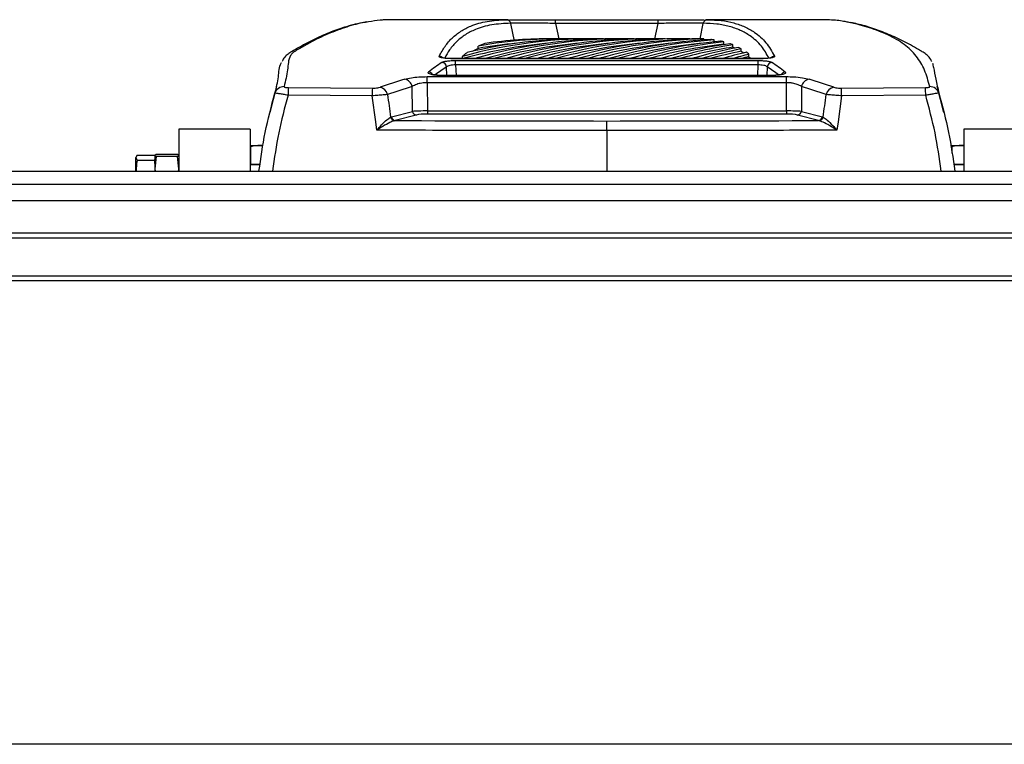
# Model space of a CAD drawing. Header units: millimetres. Extents: x 0 to 420, y 0 to 297.
# Tile 9 of 80: x 127 to 149, y 100 to 117. Entities that reach past the tile are written whole.
import ezdxf

# ---------------------------------------------------------------- set-up
doc = ezdxf.new("R2010")
doc.units = ezdxf.units.MM

msp = doc.modelspace()

# ---------------------------------------------------------------- linework, layer by layer
at = {"color": 7, "linetype": 'Continuous', "lineweight": 25}
for p, q in [((137.841, 116.5262), (135.2766, 116.5262)), ((137.8053, 116.5262), (137.841, 116.526)), ((138.9358, 116.521), (141.2819, 116.521)), ((138.9358, 116.4404), (138.9358, 116.521)), ((141.2819, 116.4404), (141.2819, 116.521)), ((144.9312, 116.5262), (142.3767, 116.5262)), ((142.3767, 116.526), (142.4124, 116.5262)), ((141.2819, 116.4404), (138.9358, 116.4404)), ((139.0862, 116.0907), (138.8505, 116.0907)), ((139.7933, 116.0907), (139.5576, 116.0907)), ((140.5003, 116.0907), (140.2646, 116.0907)), ((141.2073, 116.0907), (140.9717, 116.0907)), ((141.9144, 116.0907), (141.6787, 116.0907)), ((142.007, 116.0843), (142.007, 116.0904)), ((142.3272, 116.0644), (142.3272, 116.0868)), ((142.5609, 116.0216), (142.5609, 116.0642)), ((137.3179, 115.9849), (137.1632, 115.924)), ((137.1632, 115.8695), (137.1632, 115.924)), ((142.8059, 115.9544), (142.7708, 115.9661)), ((142.7818, 115.9654), (142.7818, 116.0199)), ((142.9889, 115.8976), (142.9889, 115.9522)), ((143.1812, 115.8587), (143.1188, 115.8928)), ((143.1812, 115.804), (143.1812, 115.8587)), ((143.6163, 115.6354), (136.6015, 115.6354)), ((136.6015, 115.6339), (136.6015, 115.6354)), ((143.6163, 115.6339), (136.6015, 115.6339)), ((136.6481, 115.5931), (143.5697, 115.5931)), ((136.6481, 115.4915), (136.6481, 115.5931)), ((136.803, 115.6354), (136.803, 115.687)), ((139.4809, 115.64), (139.4809, 115.6354)), ((140.9683, 115.6354), (140.9683, 115.64)), ((143.2394, 115.7629), (143.1681, 115.8033)), ((143.3571, 115.7369), (143.3003, 115.7808)), ((143.3965, 115.6354), (143.3438, 115.6842)), ((143.3571, 115.6822), (143.3571, 115.7369)), ((143.4677, 115.6354), (143.4646, 115.6386)), ((143.5697, 115.4915), (143.5697, 115.5931)), ((143.6163, 115.6339), (143.6163, 115.6354)), ((136.4477, 115.2506), (136.4397, 115.4491)), ((143.5697, 115.4915), (136.6481, 115.4915)), ((136.6481, 115.4915), (136.6578, 115.2506)), ((143.56, 115.2506), (143.5697, 115.4915)), ((143.778, 115.4491), (143.77, 115.2506)), ((135.9987, 115.2245), (144.2191, 115.2245)), ((135.9987, 115.0856), (135.9987, 115.2245)), ((143.87, 115.2506), (136.3477, 115.2506)), ((136.3477, 115.2484), (136.3477, 115.2506)), ((143.87, 115.2484), (136.3477, 115.2484)), ((143.87, 115.2484), (143.87, 115.2506)), ((144.2191, 115.0856), (144.2191, 115.2245)), ((132.5481, 114.9998), (132.3976, 114.407)), ((132.8193, 114.9721), (134.7414, 114.9602)), ((135.657, 114.4284), (135.6547, 114.9971)), ((135.9987, 115.0856), (136.0013, 114.4397)), ((144.2191, 115.0856), (135.9987, 115.0856)), ((144.2164, 114.4397), (144.2191, 115.0856)), ((144.563, 114.9971), (144.5607, 114.4284)), ((145.4763, 114.9602), (147.3985, 114.9721)), ((147.8201, 114.407), (147.6691, 115.0021)), ((134.7366, 114.7856), (132.8128, 114.7974)), ((147.405, 114.7974), (145.4812, 114.7856)), ((135.1604, 114.2982), (135.1775, 114.3036)), ((135.1775, 114.3036), (135.657, 114.4284)), ((135.7432, 114.3443), (135.2637, 114.2195)), ((136.0013, 114.4397), (136.0013, 114.3697)), ((136.0013, 114.4397), (144.2164, 114.4397)), ((144.2164, 114.3697), (136.0013, 114.3697)), ((144.2164, 114.4397), (144.2164, 114.3697)), ((144.9541, 114.2195), (144.4746, 114.3443)), ((144.5607, 114.4284), (145.0402, 114.3036)), ((145.0402, 114.3036), (145.0574, 114.2982)), ((131.9436, 114.0222), (130.3105, 114.0222)), ((130.3105, 114.0222), (130.3105, 113.0653)), ((131.9436, 114.0222), (131.9436, 113.0653)), ((135.2637, 114.2195), (135.2467, 114.2156)), ((144.9711, 114.2156), (144.9541, 114.2195)), ((149.9072, 114.0222), (148.2742, 114.0222)), ((148.2742, 114.0222), (148.2742, 113.0653)), ((140.1089, 113.9888), (140.1089, 113.0653)), ((131.9436, 113.652), (132.2325, 113.652)), ((131.9516, 113.6237), (131.9516, 113.2166)), ((147.9752, 113.652), (148.278, 113.652)), ((148.0044, 113.6237), (148.0044, 113.4738)), ((129.359, 113.4282), (129.3307, 113.372)), ((129.3307, 113.372), (129.359, 113.3158)), ((129.3307, 113.0653), (129.3307, 113.372)), ((129.359, 113.4282), (129.7662, 113.4282)), ((129.7968, 113.4451), (129.7662, 113.4219)), ((129.7662, 113.4219), (129.7968, 113.3988)), ((129.7662, 113.4219), (129.7662, 113.3315)), ((129.7968, 113.3988), (129.7662, 113.1158)), ((130.2799, 113.4451), (129.7968, 113.4451)), ((130.2799, 113.3988), (129.7968, 113.3988)), ((130.3105, 113.4219), (130.2799, 113.4451)), ((130.2799, 113.3988), (130.3105, 113.4219)), ((130.3105, 113.1158), (130.2799, 113.3988)), ((129.359, 113.3158), (129.7662, 113.3158)), ((129.7662, 113.3158), (129.7662, 113.3315)), ((129.7662, 113.2394), (129.7662, 113.3158)), ((129.7662, 113.2394), (129.7662, 113.1158)), ((129.7662, 113.1158), (129.7716, 113.0653)), ((129.7662, 113.1158), (129.7662, 113.0653)), ((130.304, 113.0558), (130.3105, 113.1158)), ((132.1735, 113.2166), (131.9436, 113.2166)), ((132.17, 113.2057), (131.9436, 113.2057)), ((148.2742, 113.2166), (148.0446, 113.2166)), ((148.2742, 113.2057), (148.0477, 113.2057)), ((99.356, 113.0653), (179.734, 113.0653)), ((58.347, 112.7671), (221.653, 112.7671)), ((58.347, 111.6499), (221.653, 111.6499)), ((58.347, 111.5411), (221.653, 111.5411)), ((58.347, 110.6701), (221.653, 110.6701)), ((58.347, 110.5612), (221.653, 110.5612)), ((221.653, 99.955), (58.347, 99.955))]:
    msp.add_line(p, q, dxfattribs=at)
at = {"color": 7, "linetype": 'Continuous'}
msp.add_line((64.4438, 112.3891), (215.5562, 112.3891), dxfattribs=at)
at = {"color": 7, "linetype": 'Continuous', "lineweight": 25, "flags": 128}
for points in [[(137.9959, 116.0359), (137.9095, 116.4386), (137.908, 116.4455)], [(138.9358, 116.4404), (138.9362, 116.4386), (139.0111, 116.0907)], [(141.2066, 116.0907), (141.2815, 116.4386), (141.2819, 116.4404)], [(142.3097, 116.4455), (142.3083, 116.4386), (142.2332, 116.0889)], [(134.845, 114.0003), (134.8191, 114.1881), (134.7366, 114.7856)], [(145.4812, 114.7856), (145.3987, 114.1881), (145.3728, 114.0003)]]:
    msp.add_lwpolyline(points, dxfattribs=at)
at = {"color": 7, "linetype": 'Continuous', "lineweight": 25}
for centre, radius, start, end in [((137.8044, 116.4194), 0.1068, 14.1537, 89.51859), ((142.4133, 116.4194), 0.1068, 90.48139, 165.84626), ((136.27, 115.5795), 0.1105, 51.75461, 89.24988), ((143.9478, 115.5795), 0.1105, 90.74765, 128.53555), ((136.3282, 115.4388), 0.112, 5.27131, 86.66262), ((143.8895, 115.4388), 0.112, 93.33738, 174.72869), ((135.4385, 114.9464), 0.2221, 13.19953, 78.58829), ((136.0207, 115.2178), 0.1116, 29.44919, 86.65848), ((144.1971, 115.2178), 0.1116, 93.34008, 150.26552), ((144.7793, 114.9464), 0.2221, 101.41171, 166.80047), ((132.7175, 114.7818), 0.2142, 88.90102, 162.78994), ((135.0067, 114.8034), 2.194, 175.58983, 180.15644), ((137.6581, 114.7914), 2.9216, 176.68811, 180.11524), ((134.8714, 114.7612), 0.2242, 13.7181, 78.28176), ((145.3464, 114.7612), 0.2242, 101.71824, 166.2819), ((142.5596, 114.7914), 2.9216, 359.88476, 3.31189), ((145.211, 114.8034), 2.194, 359.84356, 4.41017), ((147.5003, 114.7818), 0.2142, 17.21006, 91.09898), ((135.2707, 114.3272), 0.1141, 194.72396, 257.82325), ((135.2837, 114.3262), 0.1086, 192.00375, 259.34756), ((135.7633, 114.451), 0.1086, 192.00375, 259.34756), ((144.4545, 114.451), 0.1086, 280.65244, 347.99625), ((144.934, 114.3262), 0.1086, 280.65244, 347.99625), ((144.947, 114.3272), 0.1141, 282.17675, 345.27604)]:
    msp.add_arc(centre, radius, start, end, dxfattribs=at)
for centre, major_axis, ratio, start_param, end_param in [((139.7933, 51.357), (0, 64.7337), 0.4142136, 6.2743956, 6.3949366), ((139.5576, 51.357), (0, 64.7337), 0.4142136, 0, 0.0989735), ((140.2646, 51.357), (0, 64.7337), 0.4142136, 0, 0.1186836), ((139.0862, 51.357), (0, 64.7337), 0.4142136, 6.2743956, 6.354965), ((138.8505, 51.357), (0, 64.7337), 0.4142136, 0, 0.0571911), ((140.5003, 51.357), (0, 64.7337), 0.4142136, 6.2743956, 6.4018689), ((140.9717, 51.357), (0, 64.7337), 0.4142136, 0, 0.1186836), ((141.2073, 51.357), (0, 64.7337), 0.4142136, 6.2743199, 6.4018689), ((141.6787, 51.357), (0, 64.7337), 0.4142136, 0, 0.1186836), ((141.9144, 51.357), (0, 64.7337), 0.4142136, 6.2797318, 6.4018689), ((142.3858, 51.357), (0, 64.7337), 0.4142136, 0.0051906, 0.1186836), ((142.6214, 51.357), (0, 64.7337), 0.4142136, 0.0109724, 0.1186836), ((143.0928, 51.357), (0, 64.7337), 0.4142136, 0.0226934, 0.1186836), ((143.3285, 51.357), (0, 64.7337), 0.4142136, 0.0286313, 0.1186836), ((139.7933, 51.357), (0, 64.6793), 0.4142136, 0.0390685, 0.1114034), ((139.0862, 51.357), (0, 64.6793), 0.4142136, 0.0390685, 0.0718402), ((140.5003, 51.357), (0, 64.6793), 0.4142136, 0.0390685, 0.1114034), ((141.2073, 51.357), (0, 64.6793), 0.4142136, 0.0390685, 0.1114034), ((141.9144, 51.357), (0, 64.6793), 0.4142136, 0.0390685, 0.1114034), ((142.6214, 51.357), (0, 64.6793), 0.4142136, 0.0390685, 0.1116454), ((143.3285, 51.357), (0, 64.6793), 0.4142136, 0.0390685, 0.1114034), ((143.7998, 51.357), (0, 64.7337), 0.4142136, 0.0406703, 0.1186836), ((144.0355, 51.357), (0, 64.7337), 0.4142136, 0.0467746, 0.1186836), ((144.0355, 51.357), (0, 64.6793), 0.4142136, 0.046814, 0.1114034), ((144.5069, 51.357), (0, 64.7337), 0.4142136, 0.0591613, 0.1186836), ((144.7426, 51.357), (0, 64.7337), 0.4142136, 0.0654475, 0.1186836), ((144.7426, 51.357), (0, 64.6793), 0.4142136, 0.0655027, 0.1114034), ((145.2139, 51.357), (0, 64.7337), 0.4142136, 0.0782158, 0.1186836), ((145.4496, 51.357), (0, 64.7337), 0.4142136, 0.0847023, 0.1186836), ((145.4496, 51.357), (0, 64.6793), 0.4142136, 0.0847737, 0.1114034), ((145.921, 51.357), (0, 64.7337), 0.4142136, 0.0978916, 0.1186836), ((146.1567, 51.357), (0, 64.7337), 0.4142136, 0.1045995, 0.1186836), ((146.1567, 51.357), (0, 64.6793), 0.4142136, 0.1046879, 0.1114034), ((146.628, 51.357), (0, 64.7337), 0.4142136, 0.1182556, 0.1186836), ((142.7789, 51.8469), (-3.772, 64.6715), 0.2666557, 0.1583532, 0.1771376), ((142.8839, 51.8526), (-3.773, 64.5626), 0.2671023, 0.1582969, 0.1742339), ((137.3338, 51.8526), (3.773, 64.5626), 0.2671023, 6.1089269, 6.1248885), ((137.4388, 51.8469), (3.772, 64.6715), 0.2666557, 6.1060477, 6.1248321), ((161.9306, 51.8469), (-30.5535, 61.6714), 0.6380525, 6.1826103, 6.1960619), ((118.2871, 51.8469), (30.5535, 61.6714), 0.6380525, 0.0871234, 0.100575), ((162.1029, 51.8931), (-30.6675, 61.4072), 0.6393519, 6.1797091, 6.1931607), ((118.1149, 51.8931), (30.6675, 61.4072), 0.6393519, 0.0900246, 0.1034762), ((407.0278, -732.0273), (-329.1743, 1864.058), 0.0719468, 1.0865467, 1.0868575), ((-126.81, -732.0273), (329.1743, 1864.058), 0.0719468, 5.1963278, 5.1966386), ((136.0021, 114.4114), (0.4355, 0.0003), 0.0648797, 1.5724143, 2.4852583), ((136.0021, 114.3042), (0.3266, -0.0002), 0.2005091, 1.5731162, 2.4859602), ((144.2157, 114.4114), (0.4355, -0.0003), 0.0648797, 0.6563344, 1.5691783), ((144.2157, 114.3042), (0.3266, 0.0002), 0.2005091, 0.6556325, 1.5684764), ((140.5444, 157.8874), (247.5898, 0), 0.1764123, 4.6910589, 4.7106301), ((139.6734, 157.8874), (247.5898, 0), 0.1764123, 4.7141479, 4.733719)]:
    msp.add_ellipse(centre, major_axis=major_axis, ratio=ratio, start_param=start_param, end_param=end_param, dxfattribs=at)
for points, knots in [([(135.2766, 116.526), (135.229, 116.5259), (135.1224, 116.5257), (135.0117, 116.5217), (134.867, 116.5117), (134.7435, 116.4901), (134.654, 116.4743)], [0, 0, 0, 0, 0.1479443, 0.3312397, 0.5154146, 1, 1, 1, 1]), ([(136.2714, 115.6899), (136.3139, 115.7679), (136.3988, 115.924), (136.566, 116.1128), (136.7624, 116.2685), (137.0226, 116.4029), (137.3575, 116.5035), (137.656, 116.5186), (137.8053, 116.5262)], [0, 0, 0, 0, 0.1464331, 0.2928663, 0.4398694, 0.5868727, 0.7932437, 1, 1, 1, 1]), ([(137.8792, 116.5259), (137.9005, 116.5259), (137.9641, 116.5257), (138.197, 116.5237), (138.5402, 116.5216), (138.804, 116.5212), (138.9358, 116.521)], [0, 0, 0, 0, 0.1421512, 0.4237049, 0.7120702, 1, 1, 1, 1]), ([(141.2819, 116.521), (141.4158, 116.5212), (141.6781, 116.5216), (142.0211, 116.5237), (142.2534, 116.5257), (142.3175, 116.5259), (142.3386, 116.5259)], [0, 0, 0, 0, 0.2924681, 0.5726141, 0.8588797, 1, 1, 1, 1]), ([(142.4124, 116.5262), (142.5194, 116.5222), (142.7333, 116.5142), (143.016, 116.4579), (143.2705, 116.3687), (143.5228, 116.2252), (143.7614, 116.0143), (143.8847, 115.7981), (143.9463, 115.6899)], [0, 0, 0, 0, 0.1464324, 0.2928644, 0.4398495, 0.5868343, 0.7932181, 1, 1, 1, 1]), ([(145.6545, 116.4632), (145.6232, 116.4698), (145.5411, 116.4872), (145.4252, 116.5057), (145.2554, 116.5199), (145.1032, 116.5261), (144.9632, 116.5254), (144.9312, 116.5252)], [0, 0, 0, 0, 0.15862955, 0.41562405, 0.67155786, 0.92499717, 1, 1, 1, 1]), ([(134.6168, 116.4756), (134.5641, 116.4665), (134.4388, 116.4448), (134.1939, 116.3832), (133.8853, 116.2843), (133.5275, 116.1364), (133.2285, 115.9869), (133.009, 115.8633), (132.9033, 115.7998), (132.8123, 115.7456), (132.7261, 115.6667), (132.6936, 115.6058), (132.676, 115.5729)], [0, 0, 0, 0, 0.0853742, 0.2031199, 0.386428, 0.5708511, 0.7566261, 0.8499759, 0.8968458, 0.9290085, 0.9616381, 1, 1, 1, 1]), ([(134.654, 116.4743), (134.6077, 116.468), (134.4277, 116.4432), (134.1032, 116.3474), (133.6852, 116.1875), (133.323, 116.0101), (133.0802, 115.865), (132.9193, 115.7764), (132.8103, 115.6311), (132.821, 115.3885), (132.7547, 115.1269), (132.7216, 114.996)], [0, 0, 0, 0, 0.0545124, 0.2120434, 0.3696977, 0.525467, 0.6033952, 0.642567, 0.681543, 0.8406998, 1, 1, 1, 1]), ([(137.908, 116.4455), (137.7591, 116.4379), (137.4609, 116.4229), (137.1267, 116.3227), (136.867, 116.1888), (136.6711, 116.0335), (136.512, 115.8562), (136.4335, 115.7129), (136.3977, 115.6476)], [0, 0, 0, 0, 0.2114452, 0.4232833, 0.5732406, 0.7233421, 0.8738819, 1, 1, 1, 1]), ([(138.9358, 116.4404), (138.8158, 116.4426), (138.5759, 116.4469), (138.2602, 116.4508), (138.016, 116.4513), (137.9443, 116.4474), (137.908, 116.4455)], [0, 0, 0, 0, 0.251966, 0.5036373, 0.7492031, 1, 1, 1, 1]), ([(142.3097, 116.4455), (142.2736, 116.4474), (142.2015, 116.4513), (141.9578, 116.4508), (141.6423, 116.4469), (141.4038, 116.4426), (141.2819, 116.4404)], [0, 0, 0, 0, 0.24996727, 0.49961867, 0.74409306, 1, 1, 1, 1]), ([(143.8183, 115.6475), (143.764, 115.7422), (143.6478, 115.9445), (143.4192, 116.1445), (143.1679, 116.2879), (142.9141, 116.3769), (142.6315, 116.4334), (142.417, 116.4414), (142.3097, 116.4455)], [0, 0, 0, 0, 0.1863082, 0.3983183, 0.5483806, 0.6985867, 0.8492225, 1, 1, 1, 1]), ([(147.4962, 114.996), (147.4617, 115.1249), (147.3927, 115.3829), (147.1986, 115.7021), (146.929, 115.9719), (146.545, 116.1864), (146.1197, 116.3468), (145.8138, 116.431), (145.6732, 116.4594), (145.6545, 116.4632)], [0, 0, 0, 0, 0.1628334, 0.3258932, 0.4888644, 0.6515767, 0.8134006, 0.9752244, 1, 1, 1, 1]), ([(147.5417, 115.5681), (147.5386, 115.5769), (147.524, 115.617), (147.4692, 115.693), (147.376, 115.764), (147.3254, 115.7931), (147.1758, 115.884), (146.9174, 116.0262), (146.5529, 116.1973), (146.1944, 116.3319), (145.9077, 116.4164), (145.7416, 116.4487), (145.6916, 116.4585)], [0, 0, 0, 0, 0.0114355, 0.0523, 0.0923062, 0.1129882, 0.1328409, 0.3298801, 0.526374, 0.721957, 0.9162493, 1, 1, 1, 1]), ([(142.3272, 116.0868), (142.3206, 116.0872), (142.3073, 116.0878), (142.2804, 116.0889), (142.2601, 116.0895), (142.2466, 116.0899)], [0, 0, 0, 0, 0.25000303, 0.50000604, 1, 1, 1, 1]), ([(142.5609, 116.0642), (142.5546, 116.0651), (142.542, 116.0669), (142.5165, 116.0703), (142.4972, 116.0726), (142.4844, 116.0741)], [0, 0, 0, 0, 0.2500029, 0.5000069, 1, 1, 1, 1]), ([(137.1761, 115.8677), (137.1345, 115.8533), (137.0809, 115.8346), (137.0384, 115.8031), (137.0288, 115.796)], [0, 0, 0, 0, 0.774036, 1, 1, 1, 1]), ([(142.7818, 116.0199), (142.7758, 116.0215), (142.764, 116.0245), (142.74, 116.0304), (142.7218, 116.0345), (142.7096, 116.0372)], [0, 0, 0, 0, 0.2500061, 0.5000121, 1, 1, 1, 1]), ([(142.9889, 115.9522), (142.9834, 115.9544), (142.9723, 115.9588), (142.9499, 115.9673), (142.9329, 115.9734), (142.9215, 115.9775)], [0, 0, 0, 0, 0.25000899, 0.50001774, 1, 1, 1, 1]), ([(143.0427, 115.8744), (143.0408, 115.8755), (143.022, 115.8864), (142.9986, 115.8922), (142.9775, 115.8974)], [0, 0, 0, 0, 0.1007024, 1, 1, 1, 1]), ([(136.6015, 115.6339), (136.5644, 115.6344), (136.4914, 115.6355), (136.394, 115.6442), (136.32, 115.6569), (136.2734, 115.6728), (136.2721, 115.6842), (136.2714, 115.6899)], [0, 0, 0, 0, 0.2077197, 0.4086638, 0.6052549, 0.802631, 1, 1, 1, 1]), ([(136.5999, 115.636), (136.5857, 115.6359), (136.5367, 115.6354), (136.4602, 115.6399), (136.3871, 115.6481), (136.3481, 115.6556), (136.3332, 115.6609), (136.3344, 115.6603), (136.3347, 115.6602)], [0, 0, 0, 0, 0.11552964, 0.39685067, 0.63936246, 0.8392669, 0.96394662, 1, 1, 1, 1]), ([(136.3347, 115.5506), (136.3467, 115.5565), (136.3707, 115.5682), (136.4452, 115.5819), (136.5403, 115.5913), (136.6122, 115.5925), (136.6481, 115.5931)], [0, 0, 0, 0, 0.2484502, 0.4999771, 0.7500145, 1, 1, 1, 1]), ([(136.9081, 115.7739), (136.899, 115.7671), (136.8808, 115.7533), (136.8454, 115.7248), (136.82, 115.7021), (136.803, 115.687)], [0, 0, 0, 0, 0.2500301, 0.5000601, 1, 1, 1, 1]), ([(143.5697, 115.5931), (143.6013, 115.5926), (143.6697, 115.5916), (143.7651, 115.583), (143.8448, 115.569), (143.8703, 115.5568), (143.883, 115.5506)], [0, 0, 0, 0, 0.2204791, 0.4769031, 0.7384859, 1, 1, 1, 1]), ([(143.8835, 115.6604), (143.8833, 115.6603), (143.8826, 115.66), (143.8673, 115.6553), (143.8315, 115.6484), (143.7679, 115.6408), (143.6911, 115.6358), (143.6378, 115.6359), (143.6162, 115.6359)], [0, 0, 0, 0, 0.06488828, 0.18250026, 0.34763957, 0.57113264, 0.82708886, 1, 1, 1, 1]), ([(143.9463, 115.6899), (143.9463, 115.6854), (143.9463, 115.6751), (143.9081, 115.6594), (143.8343, 115.6454), (143.7321, 115.6357), (143.6549, 115.6345), (143.6163, 115.6339)], [0, 0, 0, 0, 0.1577475, 0.3583209, 0.5675501, 0.783953, 1, 1, 1, 1]), ([(132.5128, 114.8452), (132.5455, 114.9723), (132.611, 115.2264), (132.5975, 115.4429), (132.6584, 115.5381), (132.6592, 115.5394)], [0, 0, 0, 0, 0.496619, 0.9932378, 1, 1, 1, 1]), ([(136.6481, 115.4915), (136.6241, 115.4913), (136.5761, 115.491), (136.5127, 115.4819), (136.4632, 115.4678), (136.4476, 115.4553), (136.4397, 115.4491)], [0, 0, 0, 0, 0.24784439, 0.49645574, 0.74857273, 1, 1, 1, 1]), ([(143.778, 115.4491), (143.7696, 115.4556), (143.753, 115.4687), (143.7001, 115.4829), (143.6365, 115.4912), (143.5908, 115.4914), (143.5697, 115.4915)], [0, 0, 0, 0, 0.2645825, 0.5265964, 0.7814029, 1, 1, 1, 1]), ([(147.5609, 115.5358), (147.5678, 115.5019), (147.5908, 115.3884), (147.6366, 115.1672), (147.6817, 114.9545), (147.7049, 114.8452)], [0, 0, 0, 0, 0.1712268, 0.5739986, 1, 1, 1, 1]), ([(135.4824, 115.1641), (135.5299, 115.1764), (135.6178, 115.1991), (135.803, 115.2203), (135.9334, 115.2231), (135.9987, 115.2245)], [0, 0, 0, 0, 0.3695254, 0.6845343, 1, 1, 1, 1]), ([(136.3477, 115.2484), (136.3341, 115.2485), (136.2832, 115.2489), (136.1969, 115.2543), (136.1051, 115.2677), (136.0417, 115.2863), (136.0105, 115.3078), (136.0216, 115.3221), (136.0272, 115.3292)], [0, 0, 0, 0, 0.0682333, 0.2539725, 0.4411358, 0.6281494, 0.8140384, 1, 1, 1, 1]), ([(136.3446, 115.2513), (136.3302, 115.2512), (136.2831, 115.2507), (136.2069, 115.2564), (136.1355, 115.2669), (136.0992, 115.2758), (136.087, 115.2817), (136.089, 115.2804), (136.0892, 115.2803)], [0, 0, 0, 0, 0.11807074, 0.38740621, 0.65377218, 0.85552188, 0.98641606, 1, 1, 1, 1]), ([(144.1288, 115.2805), (144.1289, 115.2806), (144.1304, 115.2815), (144.1228, 115.2776), (144.1009, 115.2714), (144.0519, 115.2615), (143.9764, 115.2536), (143.9041, 115.2499), (143.863, 115.2509), (143.854, 115.2511)], [0, 0, 0, 0, 0.0112519, 0.1086002, 0.249681, 0.43809, 0.6774069, 0.9288595, 1, 1, 1, 1]), ([(144.1906, 115.3292), (144.1936, 115.3264), (144.2044, 115.3165), (144.198, 115.2988), (144.1544, 115.2783), (144.0788, 115.2618), (143.9806, 115.2506), (143.9069, 115.2491), (143.87, 115.2484)], [0, 0, 0, 0, 0.0746545, 0.2620771, 0.44894438, 0.63384609, 0.81692003, 1, 1, 1, 1]), ([(144.2191, 115.2245), (144.2728, 115.2235), (144.403, 115.2212), (144.5929, 115.2009), (144.6879, 115.1763), (144.7353, 115.1641)], [0, 0, 0, 0, 0.2599853, 0.6306578, 1, 1, 1, 1]), ([(132.7216, 114.996), (132.7221, 114.9933), (132.7232, 114.9878), (132.7404, 114.9805), (132.7665, 114.9752), (132.7943, 114.9726), (132.8123, 114.9723), (132.8193, 114.9721)], [0, 0, 0, 0, 0.2293152, 0.4592425, 0.6717259, 0.871686, 1, 1, 1, 1]), ([(134.7414, 114.9602), (134.764, 114.9606), (134.8091, 114.9613), (134.8725, 114.9686), (134.9018, 114.9766), (134.9169, 114.9808)], [0, 0, 0, 0, 0.32489349, 0.65012379, 1, 1, 1, 1]), ([(135.9987, 115.0856), (135.9549, 115.0836), (135.866, 115.0795), (135.7422, 115.0473), (135.6858, 115.0149), (135.6547, 114.9971)], [0, 0, 0, 0, 0.3030771, 0.6158106, 1, 1, 1, 1]), ([(144.563, 114.9971), (144.532, 115.0151), (144.4782, 115.0463), (144.386, 115.0697), (144.3036, 115.0827), (144.2552, 115.0844), (144.2191, 115.0856)], [0, 0, 0, 0, 0.3834426, 0.6654937, 0.7509714, 1, 1, 1, 1]), ([(145.3008, 114.9808), (145.3154, 114.9768), (145.3445, 114.9687), (145.4079, 114.9613), (145.4538, 114.9606), (145.4763, 114.9602)], [0, 0, 0, 0, 0.3376478, 0.675513, 1, 1, 1, 1]), ([(147.3985, 114.9721), (147.4098, 114.9724), (147.4325, 114.973), (147.4621, 114.977), (147.4835, 114.9827), (147.4954, 114.9893), (147.4959, 114.9939), (147.4962, 114.996)], [0, 0, 0, 0, 0.2071013, 0.4147668, 0.6151967, 0.8178026, 1, 1, 1, 1]), ([(132.1474, 113.0653), (132.1888, 113.3604), (132.2732, 113.961), (132.432, 114.5472), (132.5128, 114.8452)], [0, 0, 0, 0, 0.4915089, 1, 1, 1, 1]), ([(132.8128, 114.7974), (132.7357, 114.5124), (132.5816, 113.9421), (132.5, 113.3577), (132.4592, 113.0653)], [0, 0, 0, 0, 0.4996342, 1, 1, 1, 1]), ([(132.8128, 114.7974), (132.7926, 114.8011), (132.7406, 114.8105), (132.6596, 114.8245), (132.5812, 114.8373), (132.5255, 114.8453), (132.517, 114.8453), (132.5128, 114.8452)], [0, 0, 0, 0, 0.1280698, 0.3310728, 0.5476558, 0.7777499, 1, 1, 1, 1]), ([(135.0892, 114.8144), (135.058, 114.8112), (134.9974, 114.8051), (134.871, 114.7947), (134.7813, 114.7886), (134.7366, 114.7856)], [0, 0, 0, 0, 0.3468446, 0.6736502, 1, 1, 1, 1]), ([(145.4812, 114.7856), (145.4365, 114.7886), (145.3452, 114.7949), (145.2189, 114.8052), (145.1585, 114.8113), (145.1285, 114.8144)], [0, 0, 0, 0, 0.3259384, 0.665395, 1, 1, 1, 1]), ([(147.7049, 114.8452), (147.7022, 114.8454), (147.6962, 114.8456), (147.656, 114.8402), (147.5902, 114.8299), (147.5037, 114.8153), (147.4377, 114.8033), (147.405, 114.7974)], [0, 0, 0, 0, 0.1759768, 0.3771252, 0.5805318, 0.7922578, 1, 1, 1, 1]), ([(147.7585, 113.0653), (147.7177, 113.3577), (147.6362, 113.9421), (147.482, 114.5124), (147.405, 114.7974)], [0, 0, 0, 0, 0.5003658, 1, 1, 1, 1]), ([(147.7049, 114.8452), (147.7857, 114.5472), (147.9446, 113.961), (148.0289, 113.3604), (148.0704, 113.0653)], [0, 0, 0, 0, 0.5084911, 1, 1, 1, 1]), ([(134.845, 114.0003), (134.8453, 114.0007), (134.8812, 114.0415), (134.9596, 114.1279), (135.0657, 114.2327), (135.1328, 114.2837), (135.1586, 114.2972), (135.1604, 114.2982)], [0, 0, 0, 0, 0.00276369, 0.32555053, 0.70573605, 0.97985913, 1, 1, 1, 1]), ([(145.0574, 114.2982), (145.0877, 114.2778), (145.1551, 114.2327), (145.2655, 114.1194), (145.3405, 114.0369), (145.3724, 114.0007), (145.3728, 114.0003)], [0, 0, 0, 0, 0.3204502, 0.7106075, 0.9972348, 1, 1, 1, 1]), ([(135.2467, 114.2156), (135.2444, 114.215), (135.2116, 114.2058), (135.1263, 114.1696), (134.9915, 114.094), (134.8914, 114.0307), (134.8454, 114.0006), (134.845, 114.0003)], [0, 0, 0, 0, 0.0197458, 0.2916791, 0.6728088, 0.9969292, 1, 1, 1, 1]), ([(140.1089, 113.9888), (140.1089, 114.0185), (140.1089, 114.0777), (140.1089, 114.1498), (140.1089, 114.1893), (140.1089, 114.2048), (140.1089, 114.2085), (140.1089, 114.2096)], [0, 0, 0, 0, 0.275945, 0.55189, 0.8278352, 0.9449802, 1, 1, 1, 1]), ([(145.3728, 114.0003), (145.3723, 114.0006), (145.3314, 114.0273), (145.2356, 114.0878), (145.0955, 114.1697), (145.0096, 114.2014), (144.9711, 114.2156)], [0, 0, 0, 0, 0.0030721, 0.2908054, 0.6820618, 1, 1, 1, 1]), ([(140.1089, 113.9888), (139.9274, 113.9889), (139.0202, 113.9893), (137.2654, 113.9918), (135.6924, 113.9973), (134.845, 114.0003)], [0, 0, 0, 0, 0.10340314, 0.51701957, 1, 1, 1, 1]), ([(145.3728, 114.0003), (145.1913, 113.9996), (144.2843, 113.9961), (142.5297, 113.9909), (140.9564, 113.9896), (140.1089, 113.9888)], [0, 0, 0, 0, 0.1034031, 0.5170196, 1, 1, 1, 1]), ([(132.2325, 113.652), (132.1577, 113.6485), (132.0635, 113.6441), (131.9707, 113.6272), (131.9516, 113.6237)], [0, 0, 0, 0, 0.7938143, 1, 1, 1, 1]), ([(148.278, 113.652), (148.2052, 113.6485), (148.1134, 113.6441), (148.0231, 113.6272), (148.0044, 113.6237)], [0, 0, 0, 0, 0.7938143, 1, 1, 1, 1]), ([(129.359, 113.3158), (129.3581, 113.311), (129.3423, 113.2284), (129.3375, 113.1444), (129.333, 113.0653)], [0, 0, 0, 0, 0.0580489, 1, 1, 1, 1])]:
    msp.add_open_spline(points, degree=3, knots=knots, dxfattribs=at)

doc.saveas('drawing.dxf')
